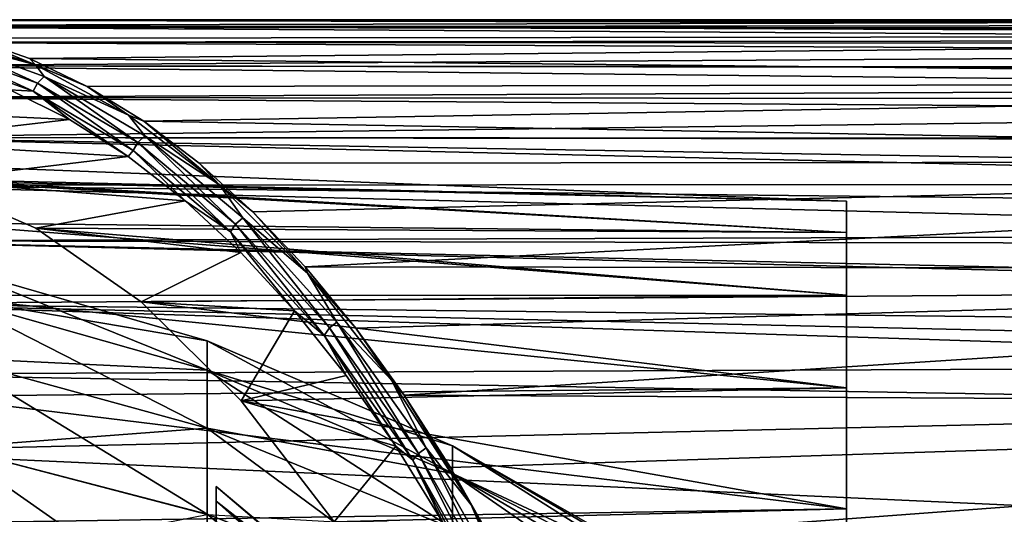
# Model space of a CAD drawing. Header units: metres. Extents: x -82 to 67, y -109 to 109.
# Tile 151 of 216: x 41 to 51, y 16 to 21. Entities that reach past the tile are written whole.
import ezdxf

# ---------------------------------------------------------------- set-up
doc = ezdxf.new("R2010")
doc.units = ezdxf.units.M
doc.layers.add('solid_21_382_010_XXX', color=7, linetype='CONTINUOUS')

msp = doc.modelspace()

# ---------------------------------------------------------------- linework, layer by layer
at = {"layer": 'solid_21_382_010_XXX'}
for points in [[(64.806274, 20.961123, -47.410046), (38.707233, 20.959497, -47.500481), (38.722, 20.962883, -47.273815)], [(64.806274, 20.961123, -47.410046), (64.807518, 20.957304, -47.59938), (38.707233, 20.959497, -47.500481)], [(62.443367, 20.909122, -48.621342), (38.707233, 20.888371, -48.894135), (38.707233, 20.959497, -47.500481)], [(62.749901, 20.933792, -48.216309), (62.443367, 20.909122, -48.621342), (38.707233, 20.959497, -47.500481)], [(63.077774, 20.951292, -47.806767), (62.749901, 20.933792, -48.216309), (38.707233, 20.959497, -47.500481)], [(64.807518, 20.957304, -47.59938), (63.077774, 20.951292, -47.806767), (38.707233, 20.959497, -47.500481)], [(62.443367, 20.909122, -48.621342), (62.132652, 20.874334, -49.057606), (38.707233, 20.888371, -48.894135)], [(64.805061, 20.963228, -47.235798), (38.722, 20.962883, -47.273815), (38.747528, 20.963856, -47.127499)], [(64.805061, 20.963228, -47.235798), (64.806274, 20.961123, -47.410046), (38.722, 20.962883, -47.273815)], [(64.805061, 20.963228, -47.235798), (38.747528, 20.963856, -47.127499), (38.766071, 20.963987, -47.051041)], [(51.785259, 20.963987, -47.051041), (64.805061, 20.963228, -47.235798), (38.766071, 20.963987, -47.051041)], [(38.810383, 20.963541, -46.90942), (51.785259, 20.963987, -47.051041), (38.766071, 20.963987, -47.051041)], [(38.810383, 20.963541, -46.90942), (64.80513, 20.963987, -47.051041), (51.785259, 20.963987, -47.051041)], [(38.866508, 20.962259, -46.772263), (64.80513, 20.963987, -47.051041), (38.810383, 20.963541, -46.90942)], [(39.476898, 20.906626, -45.445438), (64.80513, 20.963987, -47.051041), (38.866508, 20.962259, -46.772263)], [(39.476898, 20.906626, -45.445438), (64.800545, 20.800043, -44.33984), (64.80513, 20.963987, -47.051041)], [(61.44165, 20.751568, -50.135479), (38.707233, 20.730982, -50.280739), (38.707233, 20.888371, -48.894135)], [(61.928524, 20.845222, -49.359791), (61.44165, 20.751568, -50.135479), (38.707233, 20.888371, -48.894135)], [(62.132652, 20.874334, -49.057606), (61.928524, 20.845222, -49.359791), (38.707233, 20.888371, -48.894135)], [(39.476898, 20.906626, -45.445438), (40.084194, 20.772985, -44.125534), (64.800545, 20.800043, -44.33984)], [(40.745201, 20.49901, -42.535603), (40.084194, 20.772985, -44.125534), (39.769947, 20.823061, -44.627033)], [(40.745201, 20.49901, -42.535603), (39.769947, 20.823061, -44.627033), (39.777283, 20.759708, -44.408268)], [(61.44165, 20.751568, -50.135479), (61.297955, 20.716272, -50.380577), (38.707233, 20.730982, -50.280739)], [(60.983902, 20.624472, -50.944992), (38.707233, 20.487936, -51.654919), (38.707233, 20.730982, -50.280739)], [(61.297955, 20.716272, -50.380577), (60.983902, 20.624472, -50.944992), (38.707233, 20.730982, -50.280739)], [(39.7113, 20.690243, -44.385517), (40.766842, 20.310308, -42.121902), (39.777283, 20.759708, -44.408268)], [(40.745201, 20.49901, -42.535603), (39.777283, 20.759708, -44.408268), (40.835556, 20.378792, -42.138794)], [(40.766842, 20.310308, -42.121902), (40.835556, 20.378792, -42.138794), (39.777283, 20.759708, -44.408268)], [(40.084194, 20.772985, -44.125534), (40.68578, 20.562212, -42.818027), (64.800545, 20.800043, -44.33984)], [(40.745201, 20.49901, -42.535603), (40.68578, 20.562212, -42.818027), (40.084194, 20.772985, -44.125534)], [(40.68578, 20.562212, -42.818027), (64.796761, 20.310534, -41.667885), (64.800545, 20.800043, -44.33984)], [(60.983902, 20.624472, -50.944992), (60.580223, 20.47098, -51.735302), (38.707233, 20.487936, -51.654919)], [(39.669174, 20.60465, -44.375755), (40.721352, 20.225927, -42.119354), (39.7113, 20.690243, -44.385517)], [(39.669174, 20.60465, -44.375755), (40.48127, 20.23942, -42.603256), (40.721352, 20.225927, -42.119354)], [(40.721352, 20.225927, -42.119354), (40.766842, 20.310308, -42.121902), (39.7113, 20.690243, -44.385517)], [(40.68578, 20.562212, -42.818027), (41.279232, 20.275627, -41.528152), (64.796761, 20.310534, -41.667885)], [(40.745201, 20.49901, -42.535603), (41.279232, 20.275627, -41.528152), (40.68578, 20.562212, -42.818027)], [(60.161106, 20.256983, -52.647049), (38.707233, 20.160166, -53.011395), (38.707233, 20.487936, -51.654919)], [(60.556595, 20.460545, -51.784058), (60.161106, 20.256983, -52.647049), (38.707233, 20.487936, -51.654919)], [(60.580223, 20.47098, -51.735302), (60.556595, 20.460545, -51.784058), (38.707233, 20.487936, -51.654919)], [(41.70491, 19.977312, -40.477497), (41.279232, 20.275627, -41.528152), (40.745201, 20.49901, -42.535603)], [(41.70491, 19.977312, -40.477497), (40.745201, 20.49901, -42.535603), (40.835556, 20.378792, -42.138794)], [(40.721352, 20.225927, -42.119354), (41.753647, 19.614962, -39.905586), (40.766842, 20.310308, -42.121902)], [(40.766842, 20.310308, -42.121902), (41.802479, 19.697365, -39.90097), (40.835556, 20.378792, -42.138794)], [(41.753647, 19.614962, -39.905586), (41.802479, 19.697365, -39.90097), (40.766842, 20.310308, -42.121902)], [(41.70491, 19.977312, -40.477497), (40.835556, 20.378792, -42.138794), (41.873901, 19.764242, -39.912052)], [(41.802479, 19.697365, -39.90097), (41.873901, 19.764242, -39.912052), (40.835556, 20.378792, -42.138794)], [(41.279232, 20.275627, -41.528152), (41.862309, 19.91494, -40.260853), (64.796761, 20.310534, -41.667885)], [(41.862309, 19.91494, -40.260853), (64.793251, 19.502459, -39.074032), (64.796761, 20.310534, -41.667885)], [(41.096889, 19.935295, -41.283051), (40.48127, 20.23942, -42.603256), (38.594616, 20.052061, -46.649193)], [(60.161106, 20.256983, -52.647049), (59.980007, 20.14259, -53.075008), (38.707233, 20.160166, -53.011395)], [(40.721352, 20.225927, -42.119354), (40.48127, 20.23942, -42.603256), (41.096889, 19.935295, -41.283051)], [(40.721352, 20.225927, -42.119354), (41.096889, 19.935295, -41.283051), (41.70089, 19.552485, -39.987778)], [(40.721352, 20.225927, -42.119354), (41.70089, 19.552485, -39.987778), (41.753647, 19.614962, -39.905586)], [(41.70491, 19.977312, -40.477497), (41.862309, 19.91494, -40.260853), (41.279232, 20.275627, -41.528152)], [(59.799053, 20.012016, -53.526566), (38.707233, 19.748934, -54.34494), (38.707233, 20.160166, -53.011395)], [(59.980007, 20.14259, -53.075008), (59.799053, 20.012016, -53.526566), (38.707233, 20.160166, -53.011395)], [(39.112896, 19.702726, -45.537743), (41.096889, 19.935295, -41.283051), (38.594616, 20.052061, -46.649193)], [(59.799053, 20.012016, -53.526566), (59.483627, 19.736591, -54.380863), (38.707233, 19.748934, -54.34494)], [(39.112896, 19.702726, -45.537743), (41.70089, 19.552485, -39.987778), (41.096889, 19.935295, -41.283051)], [(42.641857, 19.259434, -38.468204), (41.862309, 19.91494, -40.260853), (41.70491, 19.977312, -40.477497)], [(42.641857, 19.259434, -38.468204), (41.70491, 19.977312, -40.477497), (41.873901, 19.764242, -39.912052)], [(41.862309, 19.91494, -40.260853), (42.432716, 19.482269, -39.020985), (64.793251, 19.502459, -39.074032)], [(42.641857, 19.259434, -38.468204), (42.432716, 19.482269, -39.020985), (41.862309, 19.91494, -40.260853)], [(59.085423, 19.267473, -55.622211), (38.707233, 19.255823, -55.650433), (38.707233, 19.748934, -54.34494)], [(59.183613, 19.399378, -55.294788), (59.085423, 19.267473, -55.622211), (38.707233, 19.748934, -54.34494)], [(59.472454, 19.725519, -54.412918), (59.183613, 19.399378, -55.294788), (38.707233, 19.748934, -54.34494)], [(59.483627, 19.736591, -54.380863), (59.472454, 19.725519, -54.412918), (38.707233, 19.748934, -54.34494)], [(39.112896, 19.702726, -45.537743), (39.619667, 19.302402, -44.450966), (41.70089, 19.552485, -39.987778)], [(41.753647, 19.614962, -39.905586), (42.756683, 18.773924, -37.75457), (41.802479, 19.697365, -39.90097)], [(41.802479, 19.697365, -39.90097), (42.808815, 18.853558, -37.742878), (41.873901, 19.764242, -39.912052)], [(42.756683, 18.773924, -37.75457), (42.808815, 18.853558, -37.742878), (41.802479, 19.697365, -39.90097)], [(42.641857, 19.259434, -38.468204), (41.873901, 19.764242, -39.912052), (42.882915, 18.91819, -37.748211)], [(42.808815, 18.853558, -37.742878), (42.882915, 18.91819, -37.748211), (41.873901, 19.764242, -39.912052)], [(41.753647, 19.614962, -39.905586), (41.70089, 19.552485, -39.987778), (42.290421, 19.093758, -38.723522)], [(41.753647, 19.614962, -39.905586), (42.290421, 19.093758, -38.723522), (42.756683, 18.773924, -37.75457)], [(39.619667, 19.302402, -44.450966), (42.290421, 19.093758, -38.723522), (41.70089, 19.552485, -39.987778)], [(42.432716, 19.482269, -39.020985), (42.988266, 18.980209, -37.813366), (64.793251, 19.502459, -39.074032)], [(42.988266, 18.980209, -37.813366), (43.526932, 18.411802, -36.642651), (64.793251, 19.502459, -39.074032)], [(43.526932, 18.411802, -36.642651), (64.789955, 18.38751, -36.596226), (64.793251, 19.502459, -39.074032)], [(49.107235, 19.091894, -45.753418), (39.619667, 19.302402, -44.450966), (39.619667, 19.463888, -46.986969)], [(49.107235, 19.091894, -48.348667), (39.619667, 19.463888, -46.986969), (39.619667, 19.317938, -49.52343)], [(49.107235, 19.091894, -48.348667), (49.107235, 19.091894, -45.753418), (39.619667, 19.463888, -46.986969)], [(42.641857, 19.259434, -38.468204), (42.988266, 18.980209, -37.813366), (42.432716, 19.482269, -39.020985)], [(49.107235, 18.76663, -50.92366), (39.619667, 19.317938, -49.52343), (39.619667, 18.866783, -52.023556)], [(49.107235, 18.76663, -50.92366), (49.107235, 19.091894, -48.348667), (39.619667, 19.317938, -49.52343)], [(39.619667, 19.302402, -44.450966), (40.748886, 18.814116, -42.029346), (42.290421, 19.093758, -38.723522)], [(49.107235, 18.76663, -43.178425), (40.748886, 18.814116, -42.029346), (39.619667, 19.302402, -44.450966)], [(49.107235, 19.091894, -45.753418), (49.107235, 18.76663, -43.178425), (39.619667, 19.302402, -44.450966)], [(59.085423, 19.267473, -55.622211), (58.934856, 19.037691, -56.159977), (38.707233, 19.255823, -55.650433)], [(58.774673, 18.744364, -56.795593), (38.707233, 18.682728, -56.922844), (38.707233, 19.255823, -55.650433)], [(58.934856, 19.037691, -56.159977), (58.774673, 18.744364, -56.795593), (38.707233, 19.255823, -55.650433)], [(43.548374, 18.347712, -36.524178), (42.988266, 18.980209, -37.813366), (42.641857, 19.259434, -38.468204)], [(43.548374, 18.347712, -36.524178), (42.641857, 19.259434, -38.468204), (42.882915, 18.91819, -37.748211)], [(40.748886, 18.814116, -42.029346), (42.863167, 18.562084, -37.495258), (42.290421, 19.093758, -38.723522)], [(42.756683, 18.773924, -37.75457), (42.290421, 19.093758, -38.723522), (42.863167, 18.562084, -37.495258)], [(49.107235, 18.76663, -50.92366), (49.107235, 18.76663, -43.178425), (49.107235, 19.091894, -45.753418)], [(49.107235, 18.76663, -50.92366), (49.107235, 19.091894, -45.753418), (49.107235, 19.091894, -48.348667)], [(43.548374, 18.347712, -36.524178), (43.526932, 18.411802, -36.642651), (42.988266, 18.980209, -37.813366)], [(42.808815, 18.853558, -37.742878), (43.775826, 17.782291, -35.669117), (42.882915, 18.91819, -37.748211)], [(43.548374, 18.347712, -36.524178), (42.882915, 18.91819, -37.748211), (43.852554, 17.844007, -35.668812)], [(43.775826, 17.782291, -35.669117), (43.852554, 17.844007, -35.668812), (42.882915, 18.91819, -37.748211)], [(49.107235, 18.121063, -53.438061), (39.619667, 18.866783, -52.023556), (39.619667, 18.116924, -54.45118)], [(49.107235, 18.121063, -53.438061), (49.107235, 18.76663, -50.92366), (39.619667, 18.866783, -52.023556)], [(40.748886, 18.814116, -42.029346), (41.835552, 18.052338, -39.69899), (42.863167, 18.562084, -37.495258)], [(49.107235, 18.121063, -40.664024), (41.835552, 18.052338, -39.69899), (40.748886, 18.814116, -42.029346)], [(49.107235, 18.76663, -43.178425), (49.107235, 18.121063, -40.664024), (40.748886, 18.814116, -42.029346)], [(42.756683, 18.773924, -37.75457), (43.720455, 17.706247, -35.687756), (42.808815, 18.853558, -37.742878)], [(43.720455, 17.706247, -35.687756), (43.775826, 17.782291, -35.669117), (42.808815, 18.853558, -37.742878)], [(58.774673, 18.744364, -56.795593), (58.72834, 18.646854, -56.995983), (38.707233, 18.682728, -56.922844)], [(58.547318, 18.178989, -57.893951), (38.707233, 18.031855, -58.15728), (38.707233, 18.682728, -56.922844)], [(58.565723, 18.235256, -57.791008), (58.547318, 18.178989, -57.893951), (38.707233, 18.682728, -56.922844)], [(58.72834, 18.646854, -56.995983), (58.565723, 18.235256, -57.791008), (38.707233, 18.682728, -56.922844)], [(42.756683, 18.773924, -37.75457), (42.863167, 18.562084, -37.495258), (43.416988, 17.960806, -36.30759)], [(42.756683, 18.773924, -37.75457), (43.416988, 17.960806, -36.30759), (43.720455, 17.706247, -35.687756)], [(49.107235, 18.121063, -53.438061), (49.107235, 18.121063, -40.664024), (49.107235, 18.76663, -43.178425)], [(49.107235, 18.121063, -53.438061), (49.107235, 18.76663, -43.178425), (49.107235, 18.76663, -50.92366)], [(41.835552, 18.052338, -39.69899), (43.416988, 17.960806, -36.30759), (42.863167, 18.562084, -37.495258)], [(39.872929, 18.412777, -48.306019), (42.516537, 17.651161, -48.258106), (42.516537, 17.348581, -50.653374)], [(39.872929, 18.412777, -48.306019), (39.872929, 18.412767, -45.795883), (42.516537, 17.651161, -48.258106)], [(39.872929, 18.098186, -50.796364), (39.872929, 18.412777, -48.306019), (42.516537, 17.348581, -50.653374)], [(39.872929, 18.412767, -45.795883), (42.516537, 17.65115, -45.843803), (42.516537, 17.651161, -48.258106)], [(39.872929, 18.412767, -45.795883), (39.872929, 18.098152, -43.305542), (42.516537, 17.65115, -45.843803)], [(43.526932, 18.411802, -36.642651), (44.046734, 17.7805, -35.51318), (64.789955, 18.38751, -36.596226)], [(43.548374, 18.347712, -36.524178), (44.046734, 17.7805, -35.51318), (43.526932, 18.411802, -36.642651)], [(44.046734, 17.7805, -35.51318), (44.546055, 17.089605, -34.428192), (64.789955, 18.38751, -36.596226)], [(44.546055, 17.089605, -34.428192), (64.78698, 16.982044, -34.27092), (64.789955, 18.38751, -36.596226)], [(44.416458, 17.245481, -34.662563), (44.046734, 17.7805, -35.51318), (43.548374, 18.347712, -36.524178)], [(44.416458, 17.245481, -34.662563), (43.548374, 18.347712, -36.524178), (43.852554, 17.844007, -35.668812)], [(58.547318, 18.178989, -57.893951), (58.447762, 17.81251, -58.535145), (38.707233, 18.031855, -58.15728)], [(49.107235, 17.165451, -55.851604), (49.107235, 18.121063, -53.438061), (39.619667, 18.116924, -54.45118)], [(49.107235, 17.165451, -55.851604), (39.619667, 18.116924, -54.45118), (39.619667, 17.079159, -56.770885)], [(39.872929, 18.098186, -50.796364), (42.516537, 17.348581, -50.653374), (42.516537, 16.74818, -52.991829)], [(39.872929, 17.473953, -53.227642), (39.872929, 18.098186, -50.796364), (42.516537, 16.74818, -52.991829)], [(39.872929, 18.098152, -43.305542), (42.516537, 17.348549, -43.44854), (42.516537, 17.65115, -45.843803)], [(39.872929, 18.098152, -43.305542), (39.872929, 17.473898, -40.874271), (42.516537, 17.348549, -43.44854)], [(49.107235, 18.121063, -40.664024), (49.107235, 17.165451, -38.250481), (41.835552, 18.052338, -39.69899)], [(49.107235, 17.165451, -55.851604), (49.107235, 17.165451, -38.250481), (49.107235, 18.121063, -40.664024)], [(49.107235, 17.165451, -55.851604), (49.107235, 18.121063, -40.664024), (49.107235, 18.121063, -53.438061)], [(58.373692, 17.387764, -59.222343), (38.707233, 17.305708, -59.348991), (38.707233, 18.031855, -58.15728)], [(58.4021, 17.581186, -58.916229), (58.373692, 17.387764, -59.222343), (38.707233, 18.031855, -58.15728)], [(58.447762, 17.81251, -58.535145), (58.4021, 17.581186, -58.916229), (38.707233, 18.031855, -58.15728)], [(41.835552, 18.052338, -39.69899), (42.867081, 17.032131, -37.486866), (43.416988, 17.960806, -36.30759)], [(49.107235, 17.165451, -38.250481), (42.867081, 17.032131, -37.486866), (41.835552, 18.052338, -39.69899)], [(42.867081, 17.032131, -37.486866), (43.949955, 17.293518, -35.164631), (43.416988, 17.960806, -36.30759)], [(43.720455, 17.706247, -35.687756), (43.416988, 17.960806, -36.30759), (43.949955, 17.293518, -35.164631)], [(43.720455, 17.706247, -35.687756), (44.634556, 16.41703, -33.727459), (43.775826, 17.782291, -35.669117)], [(43.775826, 17.782291, -35.669117), (44.693077, 16.488626, -33.702061), (43.852554, 17.844007, -35.668812)], [(44.634556, 16.41703, -33.727459), (44.693077, 16.488626, -33.702061), (43.775826, 17.782291, -35.669117)], [(44.416458, 17.245481, -34.662563), (43.852554, 17.844007, -35.668812), (44.772366, 16.546734, -33.696274)], [(44.693077, 16.488626, -33.702061), (44.772366, 16.546734, -33.696274), (43.852554, 17.844007, -35.668812)], [(44.416458, 17.245481, -34.662563), (44.546055, 17.089605, -34.428192), (44.046734, 17.7805, -35.51318)], [(43.720455, 17.706247, -35.687756), (43.949955, 17.293518, -35.164631), (44.460373, 16.563942, -34.070038)], [(43.720455, 17.706247, -35.687756), (44.460373, 16.563942, -34.070038), (44.634556, 16.41703, -33.727459)], [(42.516537, 17.651161, -48.258106), (45.044216, 16.566162, -48.18985), (45.044216, 16.280691, -50.449665)], [(42.516537, 17.651161, -48.258106), (42.516537, 17.65115, -45.843803), (45.044216, 16.566162, -48.18985)], [(42.516537, 17.348581, -50.653374), (42.516537, 17.651161, -48.258106), (45.044216, 16.280691, -50.449665)], [(42.516537, 17.65115, -45.843803), (45.044216, 16.566153, -45.912071), (45.044216, 16.566162, -48.18985)], [(42.516537, 17.65115, -45.843803), (42.516537, 17.348549, -43.44854), (45.044216, 16.566153, -45.912071)], [(39.872929, 17.473953, -53.227642), (42.516537, 16.74818, -52.991829), (42.516537, 15.859429, -55.236591)], [(39.872929, 16.549925, -55.561512), (39.872929, 17.473953, -53.227642), (42.516537, 15.859429, -55.236591)], [(39.872929, 17.473898, -40.874271), (42.516537, 16.748127, -41.110092), (42.516537, 17.348549, -43.44854)], [(39.872929, 17.473898, -40.874271), (39.872929, 16.549849, -38.540409), (42.516537, 16.748127, -41.110092)], [(58.373692, 17.387764, -59.222343), (58.341492, 16.969402, -59.849464), (38.707233, 17.305708, -59.348991)], [(58.341492, 16.969402, -59.849464), (38.707233, 16.507078, -60.493393), (38.707233, 17.305708, -59.348991)], [(42.516537, 17.348581, -50.653374), (45.044216, 16.280691, -50.449665), (45.044216, 15.714243, -52.655888)], [(42.516537, 16.74818, -52.991829), (42.516537, 17.348581, -50.653374), (45.044216, 15.714243, -52.655888)], [(42.516537, 17.348549, -43.44854), (45.044216, 16.280661, -43.652256), (45.044216, 16.566153, -45.912071)], [(42.516537, 17.348549, -43.44854), (42.516537, 16.748127, -41.110092), (45.044216, 16.280661, -43.652256)], [(42.867081, 17.032131, -37.486866), (44.460373, 16.563942, -34.070038), (43.949955, 17.293518, -35.164631)], [(49.107235, 15.915042, -58.126026), (49.107235, 17.165451, -55.851604), (39.619667, 17.079159, -56.770885)], [(49.107235, 17.165451, -38.250481), (49.107235, 15.915042, -35.976055), (42.867081, 17.032131, -37.486866)], [(45.237843, 15.957436, -32.901096), (44.546055, 17.089605, -34.428192), (44.416458, 17.245481, -34.662563)], [(45.237843, 15.957436, -32.901096), (44.416458, 17.245481, -34.662563), (44.772366, 16.546734, -33.696274)], [(49.107235, 15.915042, -58.126026), (49.107235, 15.915042, -35.976055), (49.107235, 17.165451, -38.250481)], [(49.107235, 15.915042, -58.126026), (49.107235, 17.165451, -38.250481), (49.107235, 17.165451, -55.851604)], [(49.107235, 15.915042, -58.126026), (39.619667, 17.079159, -56.770885), (39.619667, 15.76896, -58.948013)], [(44.546055, 17.089605, -34.428192), (45.02359, 16.34223, -33.390209), (64.78698, 16.982044, -34.27092)], [(45.237843, 15.957436, -32.901096), (45.02359, 16.34223, -33.390209), (44.546055, 17.089605, -34.428192)], [(58.341492, 16.969402, -59.849464), (58.242348, 15.612193, -61.617752), (38.707233, 16.507078, -60.493393)], [(42.867081, 17.032131, -37.486866), (43.823658, 15.782612, -35.435482), (44.460373, 16.563942, -34.070038)], [(49.107235, 15.915042, -35.976055), (43.823658, 15.782612, -35.435482), (42.867081, 17.032131, -37.486866)], [(45.02359, 16.34223, -33.390209), (45.478043, 15.541747, -32.401806), (64.78698, 16.982044, -34.27092)], [(45.478043, 15.541747, -32.401806), (64.784348, 15.306417, -32.131844), (64.78698, 16.982044, -34.27092)], [(39.872929, 16.549849, -38.540409), (42.516537, 15.859355, -38.865334), (42.516537, 16.748127, -41.110092)], [(42.516537, 16.74818, -52.991829), (45.044216, 15.714243, -52.655888), (45.044216, 14.875749, -54.773716)], [(42.516537, 15.859429, -55.236591), (42.516537, 16.74818, -52.991829), (45.044216, 14.875749, -54.773716)], [(42.516537, 16.748127, -41.110092), (45.044216, 15.714192, -41.446041), (45.044216, 16.280661, -43.652256)], [(42.516537, 16.748127, -41.110092), (42.516537, 15.859355, -38.865334), (45.044216, 15.714192, -41.446041)], [(39.872929, 16.549925, -55.561512), (42.516537, 15.859429, -55.236591), (42.516537, 14.696342, -57.352268)], [(39.872929, 15.340671, -57.761166), (39.872929, 16.549925, -55.561512), (42.516537, 14.696342, -57.352268)], [(39.872929, 16.549849, -38.540409), (39.872929, 15.340574, -36.340763), (42.516537, 15.859355, -38.865334)], [(43.823658, 15.782612, -35.435482), (44.946602, 15.776257, -33.027317), (44.460373, 16.563942, -34.070038)], [(44.634556, 16.41703, -33.727459), (44.460373, 16.563942, -34.070038), (44.946602, 15.776257, -33.027317)], [(44.693077, 16.488626, -33.702061), (45.549747, 14.979741, -31.864927), (44.772366, 16.546734, -33.696274)], [(45.237843, 15.957436, -32.901096), (44.772366, 16.546734, -33.696274), (45.631496, 15.033516, -31.853867)], [(45.549747, 14.979741, -31.864927), (45.631496, 15.033516, -31.853867), (44.772366, 16.546734, -33.696274)], [(45.044216, 16.566162, -48.18985), (47.407234, 15.213986, -47.051937), (47.407234, 15.178051, -48.147602)], [(45.044216, 16.566162, -48.18985), (45.044216, 16.566153, -45.912071), (47.407234, 15.213986, -47.051937)], [(45.044216, 16.566162, -48.18985), (47.407234, 15.178051, -48.147602), (47.407234, 15.070743, -49.236931)], [(45.044216, 16.280691, -50.449665), (45.044216, 16.566162, -48.18985), (47.407234, 15.070743, -49.236931)], [(45.044216, 16.566153, -45.912071), (47.407234, 15.178168, -45.956264), (47.407234, 15.213986, -47.051937)], [(45.044216, 16.566153, -45.912071), (45.044216, 16.280661, -43.652256), (47.407234, 15.178168, -45.956264)], [(58.242348, 15.612193, -61.617752), (38.707233, 15.639041, -61.586086), (38.707233, 16.507078, -60.493393)], [(44.634556, 16.41703, -33.727459), (45.488197, 14.913484, -31.896822), (44.693077, 16.488626, -33.702061)], [(45.488197, 14.913484, -31.896822), (45.549747, 14.979741, -31.864927), (44.693077, 16.488626, -33.702061)], [(44.634556, 16.41703, -33.727459), (44.946602, 15.776257, -33.027317), (45.407299, 14.934552, -32.039352)], [(44.634556, 16.41703, -33.727459), (45.407299, 14.934552, -32.039352), (45.488197, 14.913484, -31.896822)], [(45.237843, 15.957436, -32.901096), (45.478043, 15.541747, -32.401806), (45.02359, 16.34223, -33.390209)], [(45.044216, 16.280691, -50.449665), (47.407234, 15.070743, -49.236931), (47.407234, 14.89235, -50.317722)], [(45.044216, 16.280691, -50.449665), (47.407234, 14.89235, -50.317722), (47.407234, 14.64377, -51.384293)], [(45.044216, 15.714243, -52.655888), (45.044216, 16.280691, -50.449665), (47.407234, 14.64377, -51.384293)], [(45.044216, 16.280661, -43.652256), (47.407234, 14.892687, -43.786053), (47.407234, 15.07097, -44.866875)], [(45.044216, 16.280661, -43.652256), (45.044216, 15.714192, -41.446041), (47.407234, 14.892687, -43.786053)], [(45.044216, 16.280661, -43.652256), (47.407234, 15.07097, -44.866875), (47.407234, 15.178168, -45.956264)], [(42.607235, 16.146166, -47.051041), (45.505791, 13.713986, -47.051041), (45.505791, 13.678436, -46.010353)], [(42.607235, 15.994878, -44.742943), (42.607235, 16.146166, -47.051041), (45.505791, 13.678436, -46.010353)], [(42.607235, 16.146166, -47.051041), (42.607235, 15.994878, -49.359142), (45.505791, 13.713986, -47.051041)], [(42.607235, -19.066904, -49.359142), (42.607235, 15.994878, -49.359142), (42.607235, 16.146166, -47.051041)], [(42.607235, -19.218193, -47.051041), (42.607235, 16.146166, -47.051041), (42.607235, 15.994878, -44.742943)], [(42.607235, -19.066904, -49.359142), (42.607235, 16.146166, -47.051041), (42.607235, -19.218193, -47.051041)], [(42.607235, 15.994878, -44.742943), (45.505791, 13.571938, -44.974426), (45.505791, 13.395027, -43.948376)], [(42.607235, 15.543616, -42.4744), (42.607235, 15.994878, -44.742943), (45.505791, 13.395027, -43.948376)], [(42.607235, 15.994878, -44.742943), (45.505791, 13.678436, -46.010353), (45.505791, 13.571938, -44.974426)], [(42.607235, 15.994878, -49.359142), (45.505791, 13.678436, -48.091728), (45.505791, 13.713986, -47.051041)], [(42.607235, 15.994878, -49.359142), (45.505791, 13.571938, -49.127655), (45.505791, 13.678436, -48.091728)], [(42.607235, 15.994878, -49.359142), (42.607235, 15.543616, -51.627686), (45.505791, 13.571938, -49.127655)], [(42.607235, -18.615644, -51.627686), (42.607235, 15.543616, -51.627686), (42.607235, 15.994878, -49.359142)], [(42.607235, -18.615644, -51.627686), (42.607235, 15.994878, -49.359142), (42.607235, -19.066904, -49.359142)], [(42.607235, -19.066904, -44.742943), (42.607235, 15.994878, -44.742943), (42.607235, 15.543616, -42.4744)], [(42.607235, -19.218193, -47.051041), (42.607235, 15.994878, -44.742943), (42.607235, -19.066904, -44.742943)], [(45.237843, 15.957436, -32.901096), (46.004337, 14.489082, -31.257174), (45.908306, 14.692209, -31.46596)], [(45.237843, 15.957436, -32.901096), (45.631496, 15.033516, -31.853867), (46.004337, 14.489082, -31.257174)], [(45.237843, 15.957436, -32.901096), (45.908306, 14.692209, -31.46596), (45.478043, 15.541747, -32.401806)], [(49.107235, 14.389559, -60.225666), (49.107235, 15.915042, -58.126026), (39.619667, 15.76896, -58.948013)], [(42.516537, 15.859429, -55.236591), (45.044216, 14.875749, -54.773716), (45.044216, 13.778433, -56.769753)], [(42.516537, 14.696342, -57.352268), (42.516537, 15.859429, -55.236591), (45.044216, 13.778433, -56.769753)], [(49.107235, 15.915042, -35.976055), (49.107235, 14.389559, -33.876415), (43.823658, 15.782612, -35.435482)], [(49.107235, 14.389559, -60.225666), (49.107235, 14.389559, -33.876415), (49.107235, 15.915042, -35.976055)], [(49.107235, 14.389559, -60.225666), (49.107235, 15.915042, -35.976055), (49.107235, 15.915042, -58.126026)]]:
    msp.add_3dface(points, dxfattribs=at)

doc.saveas('drawing.dxf')
